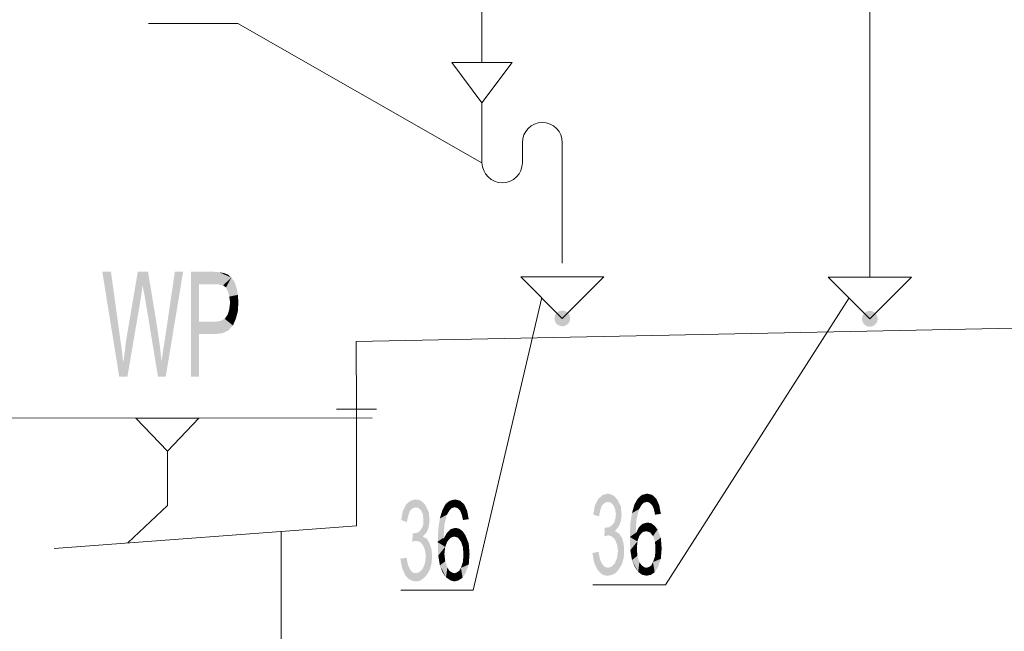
# Model space of a CAD drawing. Header units: millimetres. Extents: x -2626 to 2068, y -6169 to 7214.
# Tile 1 of 144: x -2363 to -2171, y -5365 to -5246. Entities that reach past the tile are written whole.
import ezdxf

# ---------------------------------------------------------------- set-up
doc = ezdxf.new("R2010")
doc.units = ezdxf.units.MM
doc.layers.get('0').update_dxf_attribs({"color": 252})

msp = doc.modelspace()

# ---------------------------------------------------------------- hatches: boundary and pattern name
h = msp.add_hatch(color=7)
h.dxf.hatch_style = 2
h.paths.add_polyline_path([(-2331.32, -5294.86), (-2334.7, -5315.27), (-2336.22, -5315.27), (-2338.87, -5299.2), (-2339.12, -5298.16), (-2339.2, -5297.35), (-2339.52, -5299.76), (-2342.17, -5315.27), (-2343.78, -5315.27), (-2347.07, -5294.86), (-2345.38, -5294.86), (-2343.53, -5308.28), (-2343.21, -5310.53), (-2343.05, -5312.14), (-2343.05, -5312.3), (-2343.05, -5312.38), (-2342.97, -5312.38), (-2342.65, -5310.13), (-2342.49, -5308.6), (-2340.16, -5294.86), (-2338.15, -5294.86), (-2336.46, -5305.15), (-2335.9, -5308.92), (-2335.5, -5312.38), (-2335.26, -5310.45), (-2334.86, -5307.96), (-2332.93, -5294.86)])
h = msp.add_hatch(color=7)
h.dxf.hatch_style = 2
h.paths.add_polyline_path([(-2329.79, -5315.27), (-2329.79, -5294.86), (-2328.19, -5304.58)])
h = msp.add_hatch(color=7)
h.dxf.hatch_style = 2
h.paths.add_polyline_path([(-2328.19, -5297.27), (-2328.19, -5304.58), (-2329.79, -5294.86)])
h = msp.add_hatch(color=7)
h.dxf.hatch_style = 2
h.paths.add_polyline_path([(-2329.79, -5294.86), (-2325.21, -5294.86), (-2325.13, -5297.27)])
h = msp.add_hatch(color=7)
h.dxf.hatch_style = 2
h.paths.add_polyline_path([(-2329.79, -5294.86), (-2325.13, -5297.27), (-2328.19, -5297.27)])
h = msp.add_hatch(color=7)
h.dxf.hatch_style = 2
h.paths.add_polyline_path([(-2324.17, -5297.35), (-2325.13, -5297.27), (-2325.21, -5294.86)])
h = msp.add_hatch(color=7)
h.dxf.hatch_style = 2
h.paths.add_polyline_path([(-2324.17, -5297.35), (-2325.21, -5294.86), (-2324.25, -5294.94)])
h = msp.add_hatch(color=7)
h.dxf.hatch_style = 2
h.paths.add_polyline_path([(-2324.25, -5294.94), (-2323.37, -5295.1), (-2322.56, -5295.42)])
h = msp.add_hatch(color=7)
h.dxf.hatch_style = 2
h.paths.add_polyline_path([(-2324.25, -5294.94), (-2322.56, -5295.42), (-2321.92, -5295.99)])
h = msp.add_hatch(color=7)
h.dxf.hatch_style = 2
h.paths.add_polyline_path([(-2324.25, -5294.94), (-2321.92, -5295.99), (-2323.53, -5297.51)])
h = msp.add_hatch(color=7)
h.dxf.hatch_style = 2
h.paths.add_polyline_path([(-2324.25, -5294.94), (-2323.53, -5297.51), (-2324.17, -5297.35)])
h = msp.add_hatch(color=7)
h.dxf.hatch_style = 2
h.paths.add_polyline_path([(-2321.92, -5295.99), (-2322.96, -5297.91), (-2323.53, -5297.51)])
h = msp.add_hatch(color=7)
h.dxf.hatch_style = 2
h.paths.add_polyline_path([(-2321.92, -5295.99), (-2322.56, -5298.72), (-2322.96, -5297.91)])
h = msp.add_hatch(color=7)
h.dxf.hatch_style = 2
h.paths.add_polyline_path([(-2321.92, -5295.99), (-2321.28, -5296.87), (-2322.56, -5298.72)])
h = msp.add_hatch(color=7)
h.dxf.hatch_style = 2
h.paths.add_polyline_path([(-2321.28, -5296.87), (-2322.32, -5299.68), (-2322.56, -5298.72)])
h = msp.add_hatch(color=7)
h.dxf.hatch_style = 2
h.paths.add_polyline_path([(-2321.28, -5296.87), (-2320.63, -5299.36), (-2322.32, -5299.68)])
h = msp.add_hatch(color=7)
h.dxf.hatch_style = 2
h.paths.add_polyline_path([(-2321.28, -5296.87), (-2320.87, -5298.08), (-2320.63, -5299.36)])
h = msp.add_hatch(color=7)
h.dxf.hatch_style = 2
h.paths.add_polyline_path([(-2320.63, -5299.36), (-2322.16, -5300.89), (-2322.32, -5299.68)])
h = msp.add_hatch(color=7)
h.dxf.hatch_style = 2
h.paths.add_polyline_path([(-2320.63, -5299.36), (-2320.55, -5300.81), (-2322.16, -5300.89)])
h = msp.add_hatch(color=7)
h.dxf.hatch_style = 2
h.paths.add_polyline_path([(-2320.55, -5300.81), (-2320.63, -5302.49), (-2322.32, -5302.17)])
h = msp.add_hatch(color=7)
h.dxf.hatch_style = 2
h.paths.add_polyline_path([(-2320.55, -5300.81), (-2322.32, -5302.17), (-2322.16, -5300.89)])
h = msp.add_hatch(color=7)
h.dxf.hatch_style = 2
h.paths.add_polyline_path([(-2321.04, -5304.02), (-2323.21, -5304.02), (-2322.64, -5303.22)])
h = msp.add_hatch(color=7)
h.dxf.hatch_style = 2
h.paths.add_polyline_path([(-2320.63, -5302.49), (-2322.64, -5303.22), (-2322.32, -5302.17)])
h = msp.add_hatch(color=7)
h.dxf.hatch_style = 2
h.paths.add_polyline_path([(-2320.63, -5302.49), (-2321.04, -5304.02), (-2322.64, -5303.22)])
at = {"true_color": 0xdd6e00}
h = msp.add_hatch(color=32, dxfattribs=at)
edge = h.paths.add_edge_path()
edge.add_arc((-2257.4, -5303.94), 1.53, 0, 360)
h = msp.add_hatch(color=32, dxfattribs=at)
edge = h.paths.add_edge_path()
edge.add_arc((-2197.45, -5304.02), 1.53, 0, 360)
h = msp.add_hatch(color=7)
h.dxf.hatch_style = 2
h.paths.add_polyline_path([(-2328.19, -5306.99), (-2329.79, -5315.27), (-2328.19, -5304.58)])
h = msp.add_hatch(color=7)
h.dxf.hatch_style = 2
h.paths.add_polyline_path([(-2328.19, -5304.58), (-2325.05, -5304.58), (-2325.13, -5306.99)])
h = msp.add_hatch(color=7)
h.dxf.hatch_style = 2
h.paths.add_polyline_path([(-2328.19, -5304.58), (-2325.13, -5306.99), (-2328.19, -5306.99)])
h = msp.add_hatch(color=7)
h.dxf.hatch_style = 2
h.paths.add_polyline_path([(-2322.48, -5306.27), (-2325.13, -5306.99), (-2325.05, -5304.58)])
h = msp.add_hatch(color=7)
h.dxf.hatch_style = 2
h.paths.add_polyline_path([(-2322.48, -5306.27), (-2325.05, -5304.58), (-2324.01, -5304.42)])
h = msp.add_hatch(color=7)
h.dxf.hatch_style = 2
h.paths.add_polyline_path([(-2321.6, -5305.31), (-2324.01, -5304.42), (-2323.21, -5304.02)])
h = msp.add_hatch(color=7)
h.dxf.hatch_style = 2
h.paths.add_polyline_path([(-2321.6, -5305.31), (-2322.48, -5306.27), (-2324.01, -5304.42)])
h = msp.add_hatch(color=7)
h.dxf.hatch_style = 2
h.paths.add_polyline_path([(-2321.04, -5304.02), (-2321.6, -5305.31), (-2323.21, -5304.02)])
h = msp.add_hatch(color=7)
h.dxf.hatch_style = 2
h.paths.add_polyline_path([(-2328.19, -5306.99), (-2328.19, -5315.27), (-2329.79, -5315.27)])
h = msp.add_hatch(color=7)
h.dxf.hatch_style = 2
h.paths.add_polyline_path([(-2322.48, -5306.27), (-2323.61, -5306.83), (-2325.13, -5306.99)])
h = msp.add_hatch(color=7)
h.dxf.hatch_style = 2
h.paths.add_polyline_path([(-2284.56, -5346.45), (-2283.75, -5346.93), (-2283.27, -5347.81), (-2282.87, -5349.02), (-2282.79, -5350.3), (-2282.87, -5351.67), (-2283.19, -5352.8), (-2283.75, -5353.84), (-2284.39, -5354.56), (-2285.12, -5355.05), (-2285.92, -5355.21), (-2286.72, -5355.05), (-2287.45, -5354.64), (-2288.01, -5354), (-2288.65, -5352.55), (-2288.97, -5350.79), (-2287.77, -5350.55), (-2287.53, -5351.83), (-2287.13, -5352.8), (-2286.64, -5353.44), (-2285.92, -5353.6), (-2285.2, -5353.36), (-2284.56, -5352.63), (-2284.15, -5351.59), (-2283.99, -5350.3), (-2284.15, -5349.1), (-2284.56, -5348.13), (-2285.12, -5347.49), (-2285.84, -5347.33), (-2286.24, -5347.33), (-2286.64, -5347.49), (-2286.56, -5345.8), (-2286.16, -5345.8), (-2285.84, -5345.72), (-2285.52, -5345.64), (-2285.2, -5345.4), (-2284.88, -5345), (-2284.64, -5344.52), (-2284.48, -5343.96), (-2284.48, -5343.23), (-2284.56, -5342.19), (-2284.88, -5341.39), (-2285.44, -5340.9), (-2286, -5340.74), (-2286.64, -5340.98), (-2287.13, -5341.47), (-2287.45, -5342.43), (-2287.69, -5343.64), (-2288.81, -5343.23), (-2288.49, -5341.47), (-2287.85, -5340.18), (-2286.97, -5339.46), (-2286, -5339.22), (-2285.28, -5339.3), (-2284.64, -5339.7), (-2284.07, -5340.34), (-2283.43, -5341.71), (-2283.27, -5343.23), (-2283.43, -5344.6), (-2283.83, -5345.64), (-2284.56, -5346.37)])
h = msp.add_hatch(color=7)
h.dxf.hatch_style = 2
h.paths.add_polyline_path([(-2280.14, -5340.1), (-2279.33, -5339.46), (-2278.93, -5340.9)])
h = msp.add_hatch(color=7)
h.dxf.hatch_style = 2
h.paths.add_polyline_path([(-2279.33, -5339.46), (-2278.29, -5339.22), (-2278.37, -5340.74)])
h = msp.add_hatch(color=7)
h.dxf.hatch_style = 2
h.paths.add_polyline_path([(-2279.33, -5339.46), (-2278.37, -5340.74), (-2278.93, -5340.9)])
h = msp.add_hatch(color=7)
h.dxf.hatch_style = 2
h.paths.add_polyline_path([(-2278.29, -5339.22), (-2277.81, -5340.9), (-2278.37, -5340.74)])
h = msp.add_hatch(color=7)
h.dxf.hatch_style = 2
h.paths.add_polyline_path([(-2278.29, -5339.22), (-2277.32, -5339.46), (-2276.52, -5340.18)])
h = msp.add_hatch(color=7)
h.dxf.hatch_style = 2
h.paths.add_polyline_path([(-2278.29, -5339.22), (-2276.52, -5340.18), (-2277.81, -5340.9)])
h = msp.add_hatch(color=7)
h.dxf.hatch_style = 2
h.paths.add_polyline_path([(-2247.11, -5345.4), (-2246.31, -5345.89), (-2245.74, -5346.77), (-2245.42, -5347.97), (-2245.34, -5349.18), (-2245.42, -5350.55), (-2245.74, -5351.75), (-2246.31, -5352.72), (-2246.95, -5353.52), (-2247.67, -5353.92), (-2248.48, -5354.08), (-2249.28, -5354), (-2249.92, -5353.6), (-2250.57, -5352.88), (-2251.21, -5351.51), (-2251.53, -5349.66), (-2250.33, -5349.42), (-2250.08, -5350.79), (-2249.68, -5351.75), (-2249.2, -5352.31), (-2248.48, -5352.55), (-2247.75, -5352.31), (-2247.11, -5351.59), (-2246.71, -5350.55), (-2246.55, -5349.26), (-2246.71, -5348.05), (-2247.11, -5347.09), (-2247.67, -5346.45), (-2248.4, -5346.21), (-2248.8, -5346.29), (-2249.2, -5346.45), (-2249.12, -5344.76), (-2248.64, -5344.68), (-2248.4, -5344.68), (-2248.08, -5344.52), (-2247.75, -5344.28), (-2247.43, -5343.96), (-2247.19, -5343.47), (-2247.03, -5342.83), (-2246.95, -5342.11), (-2247.11, -5341.06), (-2247.43, -5340.34), (-2247.91, -5339.86), (-2248.56, -5339.7), (-2249.12, -5339.86), (-2249.68, -5340.42), (-2250, -5341.3), (-2250.24, -5342.51), (-2251.37, -5342.19), (-2251.05, -5340.42), (-2250.41, -5339.14), (-2249.52, -5338.33), (-2248.56, -5338.09), (-2247.83, -5338.25), (-2247.19, -5338.65), (-2246.63, -5339.3), (-2245.99, -5340.58), (-2245.83, -5342.19), (-2245.99, -5343.47), (-2246.39, -5344.52), (-2247.11, -5345.32)])
h = msp.add_hatch(color=7)
h.dxf.hatch_style = 2
h.paths.add_polyline_path([(-2242.45, -5341.14), (-2243.33, -5340.18), (-2242.69, -5339.06)])
h = msp.add_hatch(color=7)
h.dxf.hatch_style = 2
h.paths.add_polyline_path([(-2242.69, -5339.06), (-2241.89, -5338.33), (-2241.49, -5339.86)])
h = msp.add_hatch(color=7)
h.dxf.hatch_style = 2
h.paths.add_polyline_path([(-2242.69, -5339.06), (-2241.97, -5340.34), (-2242.45, -5341.14)])
h = msp.add_hatch(color=7)
h.dxf.hatch_style = 2
h.paths.add_polyline_path([(-2242.69, -5339.06), (-2241.49, -5339.86), (-2241.97, -5340.34)])
h = msp.add_hatch(color=7)
h.dxf.hatch_style = 2
h.paths.add_polyline_path([(-2241.89, -5338.33), (-2240.84, -5338.09), (-2240.92, -5339.7)])
h = msp.add_hatch(color=7)
h.dxf.hatch_style = 2
h.paths.add_polyline_path([(-2241.89, -5338.33), (-2240.92, -5339.7), (-2241.49, -5339.86)])
h = msp.add_hatch(color=7)
h.dxf.hatch_style = 2
h.paths.add_polyline_path([(-2240.84, -5338.09), (-2240.36, -5339.86), (-2240.92, -5339.7)])
h = msp.add_hatch(color=7)
h.dxf.hatch_style = 2
h.paths.add_polyline_path([(-2240.84, -5338.09), (-2239.88, -5338.33), (-2239.08, -5339.06)])
h = msp.add_hatch(color=7)
h.dxf.hatch_style = 2
h.paths.add_polyline_path([(-2240.84, -5338.09), (-2239.08, -5339.06), (-2240.36, -5339.86)])
h = msp.add_hatch(color=7)
h.dxf.hatch_style = 2
h.paths.add_polyline_path([(-2239.08, -5339.06), (-2239.88, -5340.34), (-2240.36, -5339.86)])
h = msp.add_hatch(color=7)
h.dxf.hatch_style = 2
h.paths.add_polyline_path([(-2239.08, -5339.06), (-2239.56, -5341.06), (-2239.88, -5340.34)])
h = msp.add_hatch(color=7)
h.dxf.hatch_style = 2
h.paths.add_polyline_path([(-2239.08, -5339.06), (-2238.51, -5340.34), (-2239.56, -5341.06)])
h = msp.add_hatch(color=7)
h.dxf.hatch_style = 2
h.paths.add_polyline_path([(-2279.89, -5342.19), (-2281.26, -5342.91), (-2280.78, -5341.3)])
h = msp.add_hatch(color=7)
h.dxf.hatch_style = 2
h.paths.add_polyline_path([(-2279.89, -5342.19), (-2280.78, -5341.3), (-2280.14, -5340.1)])
h = msp.add_hatch(color=7)
h.dxf.hatch_style = 2
h.paths.add_polyline_path([(-2280.14, -5340.1), (-2279.41, -5341.39), (-2279.89, -5342.19)])
h = msp.add_hatch(color=7)
h.dxf.hatch_style = 2
h.paths.add_polyline_path([(-2280.14, -5340.1), (-2278.93, -5340.9), (-2279.41, -5341.39)])
h = msp.add_hatch(color=7)
h.dxf.hatch_style = 2
h.paths.add_polyline_path([(-2276.52, -5340.18), (-2277.32, -5341.39), (-2277.81, -5340.9)])
h = msp.add_hatch(color=7)
h.dxf.hatch_style = 2
h.paths.add_polyline_path([(-2276.52, -5340.18), (-2277, -5342.19), (-2277.32, -5341.39)])
h = msp.add_hatch(color=7)
h.dxf.hatch_style = 2
h.paths.add_polyline_path([(-2276.52, -5340.18), (-2275.96, -5341.39), (-2277, -5342.19)])
h = msp.add_hatch(color=7)
h.dxf.hatch_style = 2
h.paths.add_polyline_path([(-2275.96, -5341.39), (-2276.76, -5343.23), (-2277, -5342.19)])
h = msp.add_hatch(color=7)
h.dxf.hatch_style = 2
h.paths.add_polyline_path([(-2275.96, -5341.39), (-2275.64, -5343.07), (-2276.76, -5343.23)])
h = msp.add_hatch(color=7)
h.dxf.hatch_style = 2
h.paths.add_polyline_path([(-2242.45, -5341.14), (-2242.93, -5343.07), (-2244.14, -5343.96)])
h = msp.add_hatch(color=7)
h.dxf.hatch_style = 2
h.paths.add_polyline_path([(-2242.45, -5341.14), (-2244.14, -5343.96), (-2243.82, -5341.87)])
h = msp.add_hatch(color=7)
h.dxf.hatch_style = 2
h.paths.add_polyline_path([(-2242.45, -5341.14), (-2243.82, -5341.87), (-2243.33, -5340.18)])
h = msp.add_hatch(color=7)
h.dxf.hatch_style = 2
h.paths.add_polyline_path([(-2238.51, -5340.34), (-2239.32, -5342.19), (-2239.56, -5341.06)])
h = msp.add_hatch(color=7)
h.dxf.hatch_style = 2
h.paths.add_polyline_path([(-2238.51, -5340.34), (-2238.19, -5342.03), (-2239.32, -5342.19)])
h = msp.add_hatch(color=7)
h.dxf.hatch_style = 2
h.paths.add_polyline_path([(-2279.89, -5342.19), (-2280.38, -5344.12), (-2281.58, -5345)])
h = msp.add_hatch(color=7)
h.dxf.hatch_style = 2
h.paths.add_polyline_path([(-2279.89, -5342.19), (-2281.58, -5345), (-2281.26, -5342.91)])
h = msp.add_hatch(color=7)
h.dxf.hatch_style = 2
h.paths.add_polyline_path([(-2244.22, -5346.53), (-2244.14, -5343.96), (-2242.93, -5343.07)])
h = msp.add_hatch(color=7)
h.dxf.hatch_style = 2
h.paths.add_polyline_path([(-2244.22, -5346.53), (-2242.93, -5343.07), (-2243.09, -5345.72)])
h = msp.add_hatch(color=7)
h.dxf.hatch_style = 2
h.paths.add_polyline_path([(-2281.66, -5347.57), (-2281.58, -5345), (-2280.38, -5344.12)])
h = msp.add_hatch(color=7)
h.dxf.hatch_style = 2
h.paths.add_polyline_path([(-2281.66, -5347.57), (-2280.38, -5344.12), (-2280.54, -5346.85)])
h = msp.add_hatch(color=7)
h.dxf.hatch_style = 2
h.paths.add_polyline_path([(-2279.89, -5345.72), (-2279.17, -5345), (-2278.45, -5346.45)])
h = msp.add_hatch(color=7)
h.dxf.hatch_style = 2
h.paths.add_polyline_path([(-2279.17, -5345), (-2278.21, -5344.76), (-2277.48, -5344.92)])
h = msp.add_hatch(color=7)
h.dxf.hatch_style = 2
h.paths.add_polyline_path([(-2279.17, -5345), (-2277.48, -5344.92), (-2276.84, -5345.4)])
h = msp.add_hatch(color=7)
h.dxf.hatch_style = 2
h.paths.add_polyline_path([(-2279.17, -5345), (-2276.84, -5345.4), (-2277.73, -5346.69)])
h = msp.add_hatch(color=7)
h.dxf.hatch_style = 2
h.paths.add_polyline_path([(-2279.17, -5345), (-2277.73, -5346.69), (-2278.45, -5346.45)])
h = msp.add_hatch(color=7)
h.dxf.hatch_style = 2
h.paths.add_polyline_path([(-2276.84, -5345.4), (-2277.16, -5347.41), (-2277.73, -5346.69)])
h = msp.add_hatch(color=7)
h.dxf.hatch_style = 2
h.paths.add_polyline_path([(-2276.84, -5345.4), (-2276.28, -5346.21), (-2277.16, -5347.41)])
h = msp.add_hatch(color=7)
h.dxf.hatch_style = 2
h.paths.add_polyline_path([(-2241.73, -5345.56), (-2243.01, -5345.72), (-2242.45, -5344.6)])
h = msp.add_hatch(color=7)
h.dxf.hatch_style = 2
h.paths.add_polyline_path([(-2242.45, -5344.6), (-2241.73, -5343.96), (-2241, -5345.4)])
h = msp.add_hatch(color=7)
h.dxf.hatch_style = 2
h.paths.add_polyline_path([(-2242.45, -5344.6), (-2241, -5345.4), (-2241.73, -5345.56)])
h = msp.add_hatch(color=7)
h.dxf.hatch_style = 2
h.paths.add_polyline_path([(-2241.73, -5343.96), (-2240.76, -5343.72), (-2240.04, -5343.88)])
h = msp.add_hatch(color=7)
h.dxf.hatch_style = 2
h.paths.add_polyline_path([(-2241.73, -5343.96), (-2240.04, -5343.88), (-2239.4, -5344.36)])
h = msp.add_hatch(color=7)
h.dxf.hatch_style = 2
h.paths.add_polyline_path([(-2241.73, -5343.96), (-2239.4, -5344.36), (-2240.28, -5345.64)])
h = msp.add_hatch(color=7)
h.dxf.hatch_style = 2
h.paths.add_polyline_path([(-2241.73, -5343.96), (-2240.28, -5345.64), (-2241, -5345.4)])
h = msp.add_hatch(color=7)
h.dxf.hatch_style = 2
h.paths.add_polyline_path([(-2239.4, -5344.36), (-2239.72, -5346.37), (-2240.28, -5345.64)])
h = msp.add_hatch(color=7)
h.dxf.hatch_style = 2
h.paths.add_polyline_path([(-2239.4, -5344.36), (-2238.83, -5345.08), (-2239.72, -5346.37)])
h = msp.add_hatch(color=7)
h.dxf.hatch_style = 2
h.paths.add_polyline_path([(-2238.83, -5345.08), (-2239.32, -5347.49), (-2239.72, -5346.37)])
h = msp.add_hatch(color=7)
h.dxf.hatch_style = 2
h.paths.add_polyline_path([(-2238.83, -5345.08), (-2238.19, -5346.69), (-2239.32, -5347.49)])
h = msp.add_hatch(color=7)
h.dxf.hatch_style = 2
h.paths.add_polyline_path([(-2279.81, -5347.41), (-2281.66, -5347.57), (-2280.54, -5346.85)])
h = msp.add_hatch(color=7)
h.dxf.hatch_style = 2
h.paths.add_polyline_path([(-2279.81, -5347.41), (-2280.22, -5348.46), (-2281.66, -5347.57)])
h = msp.add_hatch(color=7)
h.dxf.hatch_style = 2
h.paths.add_polyline_path([(-2279.17, -5346.69), (-2280.54, -5346.85), (-2279.89, -5345.72)])
h = msp.add_hatch(color=7)
h.dxf.hatch_style = 2
h.paths.add_polyline_path([(-2279.17, -5346.69), (-2279.81, -5347.41), (-2280.54, -5346.85)])
h = msp.add_hatch(color=7)
h.dxf.hatch_style = 2
h.paths.add_polyline_path([(-2279.89, -5345.72), (-2278.45, -5346.45), (-2279.17, -5346.69)])
h = msp.add_hatch(color=7)
h.dxf.hatch_style = 2
h.paths.add_polyline_path([(-2276.28, -5346.21), (-2276.76, -5348.54), (-2277.16, -5347.41)])
h = msp.add_hatch(color=7)
h.dxf.hatch_style = 2
h.paths.add_polyline_path([(-2276.28, -5346.21), (-2275.64, -5347.81), (-2276.76, -5348.54)])
h = msp.add_hatch(color=7)
h.dxf.hatch_style = 2
h.paths.add_polyline_path([(-2242.37, -5346.29), (-2244.22, -5346.53), (-2243.01, -5345.72)])
h = msp.add_hatch(color=7)
h.dxf.hatch_style = 2
h.paths.add_polyline_path([(-2244.22, -5346.53), (-2243.09, -5345.72), (-2243.01, -5345.72)])
h = msp.add_hatch(color=7)
h.dxf.hatch_style = 2
h.paths.add_polyline_path([(-2242.37, -5346.29), (-2242.77, -5347.41), (-2244.22, -5346.53)])
h = msp.add_hatch(color=7)
h.dxf.hatch_style = 2
h.paths.add_polyline_path([(-2244.14, -5349.1), (-2244.22, -5346.53), (-2242.77, -5347.41)])
h = msp.add_hatch(color=7)
h.dxf.hatch_style = 2
h.paths.add_polyline_path([(-2244.14, -5349.1), (-2242.77, -5347.41), (-2242.85, -5348.78)])
h = msp.add_hatch(color=7)
h.dxf.hatch_style = 2
h.paths.add_polyline_path([(-2241.73, -5345.56), (-2242.37, -5346.29), (-2243.01, -5345.72)])
h = msp.add_hatch(color=7)
h.dxf.hatch_style = 2
h.paths.add_polyline_path([(-2238.19, -5346.69), (-2239.24, -5348.86), (-2239.32, -5347.49)])
h = msp.add_hatch(color=7)
h.dxf.hatch_style = 2
h.paths.add_polyline_path([(-2238.19, -5346.69), (-2238.03, -5348.78), (-2239.24, -5348.86)])
h = msp.add_hatch(color=7)
h.dxf.hatch_style = 2
h.paths.add_polyline_path([(-2281.58, -5350.14), (-2281.66, -5347.57), (-2280.22, -5348.46)])
h = msp.add_hatch(color=7)
h.dxf.hatch_style = 2
h.paths.add_polyline_path([(-2281.58, -5350.14), (-2280.22, -5348.46), (-2280.38, -5349.82)])
h = msp.add_hatch(color=7)
h.dxf.hatch_style = 2
h.paths.add_polyline_path([(-2275.64, -5347.81), (-2276.68, -5349.98), (-2276.76, -5348.54)])
h = msp.add_hatch(color=7)
h.dxf.hatch_style = 2
h.paths.add_polyline_path([(-2275.64, -5347.81), (-2275.48, -5349.82), (-2276.68, -5349.98)])
h = msp.add_hatch(color=7)
h.dxf.hatch_style = 2
h.paths.add_polyline_path([(-2243.82, -5351.03), (-2244.14, -5349.1), (-2242.85, -5348.78)])
h = msp.add_hatch(color=7)
h.dxf.hatch_style = 2
h.paths.add_polyline_path([(-2243.82, -5351.03), (-2242.85, -5348.78), (-2242.77, -5350.22)])
h = msp.add_hatch(color=7)
h.dxf.hatch_style = 2
h.paths.add_polyline_path([(-2238.03, -5348.78), (-2238.19, -5350.79), (-2239.32, -5350.3)])
h = msp.add_hatch(color=7)
h.dxf.hatch_style = 2
h.paths.add_polyline_path([(-2238.03, -5348.78), (-2239.32, -5350.3), (-2239.24, -5348.86)])
h = msp.add_hatch(color=7)
h.dxf.hatch_style = 2
h.paths.add_polyline_path([(-2281.26, -5352.07), (-2281.58, -5350.14), (-2280.38, -5349.82)])
h = msp.add_hatch(color=7)
h.dxf.hatch_style = 2
h.paths.add_polyline_path([(-2281.26, -5352.07), (-2280.38, -5349.82), (-2280.22, -5351.27)])
h = msp.add_hatch(color=7)
h.dxf.hatch_style = 2
h.paths.add_polyline_path([(-2280.06, -5354.4), (-2281.26, -5352.07), (-2280.22, -5351.27)])
h = msp.add_hatch(color=7)
h.dxf.hatch_style = 2
h.paths.add_polyline_path([(-2280.06, -5354.4), (-2280.22, -5351.27), (-2279.81, -5352.47)])
h = msp.add_hatch(color=7)
h.dxf.hatch_style = 2
h.paths.add_polyline_path([(-2275.48, -5349.82), (-2275.64, -5351.91), (-2276.76, -5351.35)])
h = msp.add_hatch(color=7)
h.dxf.hatch_style = 2
h.paths.add_polyline_path([(-2275.48, -5349.82), (-2276.76, -5351.35), (-2276.68, -5349.98)])
h = msp.add_hatch(color=7)
h.dxf.hatch_style = 2
h.paths.add_polyline_path([(-2242.61, -5353.36), (-2243.82, -5351.03), (-2242.77, -5350.22)])
h = msp.add_hatch(color=7)
h.dxf.hatch_style = 2
h.paths.add_polyline_path([(-2242.61, -5353.36), (-2243.25, -5352.39), (-2243.82, -5351.03)])
h = msp.add_hatch(color=7)
h.dxf.hatch_style = 2
h.paths.add_polyline_path([(-2242.61, -5353.36), (-2242.77, -5350.22), (-2242.37, -5351.43)])
h = msp.add_hatch(color=7)
h.dxf.hatch_style = 2
h.paths.add_polyline_path([(-2238.19, -5350.79), (-2239.72, -5351.43), (-2239.32, -5350.3)])
h = msp.add_hatch(color=7)
h.dxf.hatch_style = 2
h.paths.add_polyline_path([(-2238.19, -5350.79), (-2239.4, -5353.44), (-2239.72, -5351.43)])
h = msp.add_hatch(color=7)
h.dxf.hatch_style = 2
h.paths.add_polyline_path([(-2238.19, -5350.79), (-2238.83, -5352.55), (-2239.4, -5353.44)])
h = msp.add_hatch(color=7)
h.dxf.hatch_style = 2
h.paths.add_polyline_path([(-2280.06, -5354.4), (-2280.7, -5353.52), (-2281.26, -5352.07)])
h = msp.add_hatch(color=7)
h.dxf.hatch_style = 2
h.paths.add_polyline_path([(-2280.06, -5354.4), (-2279.81, -5352.47), (-2279.41, -5353.12)])
h = msp.add_hatch(color=7)
h.dxf.hatch_style = 2
h.paths.add_polyline_path([(-2280.06, -5354.4), (-2279.41, -5353.12), (-2278.93, -5353.44)])
h = msp.add_hatch(color=7)
h.dxf.hatch_style = 2
h.paths.add_polyline_path([(-2276.84, -5354.48), (-2277.97, -5353.44), (-2277.48, -5353.12)])
h = msp.add_hatch(color=7)
h.dxf.hatch_style = 2
h.paths.add_polyline_path([(-2276.84, -5354.48), (-2277.48, -5353.12), (-2277.16, -5352.55)])
h = msp.add_hatch(color=7)
h.dxf.hatch_style = 2
h.paths.add_polyline_path([(-2275.64, -5351.91), (-2277.16, -5352.55), (-2276.76, -5351.35)])
h = msp.add_hatch(color=7)
h.dxf.hatch_style = 2
h.paths.add_polyline_path([(-2275.64, -5351.91), (-2276.84, -5354.48), (-2277.16, -5352.55)])
h = msp.add_hatch(color=7)
h.dxf.hatch_style = 2
h.paths.add_polyline_path([(-2275.64, -5351.91), (-2276.28, -5353.6), (-2276.84, -5354.48)])
h = msp.add_hatch(color=7)
h.dxf.hatch_style = 2
h.paths.add_polyline_path([(-2242.61, -5353.36), (-2242.37, -5351.43), (-2241.97, -5351.99)])
h = msp.add_hatch(color=7)
h.dxf.hatch_style = 2
h.paths.add_polyline_path([(-2242.61, -5353.36), (-2241.97, -5351.99), (-2241.49, -5352.39)])
h = msp.add_hatch(color=7)
h.dxf.hatch_style = 2
h.paths.add_polyline_path([(-2241.49, -5352.39), (-2241.81, -5353.92), (-2242.61, -5353.36)])
h = msp.add_hatch(color=7)
h.dxf.hatch_style = 2
h.paths.add_polyline_path([(-2241.49, -5352.39), (-2240.92, -5354.08), (-2241.81, -5353.92)])
h = msp.add_hatch(color=7)
h.dxf.hatch_style = 2
h.paths.add_polyline_path([(-2241.49, -5352.39), (-2241, -5352.55), (-2240.92, -5354.08)])
h = msp.add_hatch(color=7)
h.dxf.hatch_style = 2
h.paths.add_polyline_path([(-2239.4, -5353.44), (-2241, -5352.55), (-2240.52, -5352.39)])
h = msp.add_hatch(color=7)
h.dxf.hatch_style = 2
h.paths.add_polyline_path([(-2239.4, -5353.44), (-2240.92, -5354.08), (-2241, -5352.55)])
h = msp.add_hatch(color=7)
h.dxf.hatch_style = 2
h.paths.add_polyline_path([(-2239.4, -5353.44), (-2240.52, -5352.39), (-2240.04, -5352.07)])
h = msp.add_hatch(color=7)
h.dxf.hatch_style = 2
h.paths.add_polyline_path([(-2239.4, -5353.44), (-2240.04, -5352.07), (-2239.72, -5351.43)])
h = msp.add_hatch(color=7)
h.dxf.hatch_style = 2
h.paths.add_polyline_path([(-2278.93, -5353.44), (-2279.25, -5354.96), (-2280.06, -5354.4)])
h = msp.add_hatch(color=7)
h.dxf.hatch_style = 2
h.paths.add_polyline_path([(-2278.93, -5353.44), (-2278.45, -5355.21), (-2279.25, -5354.96)])
h = msp.add_hatch(color=7)
h.dxf.hatch_style = 2
h.paths.add_polyline_path([(-2278.93, -5353.44), (-2278.45, -5353.6), (-2278.45, -5355.21)])
h = msp.add_hatch(color=7)
h.dxf.hatch_style = 2
h.paths.add_polyline_path([(-2276.84, -5354.48), (-2278.45, -5353.6), (-2277.97, -5353.44)])
h = msp.add_hatch(color=7)
h.dxf.hatch_style = 2
h.paths.add_polyline_path([(-2276.84, -5354.48), (-2278.45, -5355.21), (-2278.45, -5353.6)])
h = msp.add_hatch(color=7)
h.dxf.hatch_style = 2
h.paths.add_polyline_path([(-2276.84, -5354.48), (-2277.56, -5354.96), (-2278.45, -5355.21)])
h = msp.add_hatch(color=7)
h.dxf.hatch_style = 2
h.paths.add_polyline_path([(-2239.4, -5353.44), (-2240.12, -5353.92), (-2240.92, -5354.08)])

# ---------------------------------------------------------------- linework, layer by layer
at = {"color": 53, "lineweight": 0, "true_color": 0xdddd6e}
for points in [[(-2273.06, -5254.04), (-2273.06, -4838.38)], [(-2197.45, -5295.91), (-2197.45, -4875.02)]]:
    msp.add_lwpolyline(points, dxfattribs=at)
at = {"color": 7, "lineweight": 0}
for points in [[(-2338.07, -5246.49), (-2320.63, -5246.49)], [(-2320.63, -5246.49), (-2273.06, -5273.65)], [(-2273.06, -5261.92), (-2273.06, -5273.65)], [(-2257.4, -5269.71), (-2257.46, -5268.91), (-2257.67, -5268.17), (-2258.03, -5267.5), (-2258.5, -5266.92), (-2259.09, -5266.44), (-2259.77, -5266.08), (-2260.52, -5265.85), (-2261.33, -5265.77), (-2262.1, -5265.85), (-2262.81, -5266.08), (-2263.46, -5266.44), (-2264.03, -5266.92), (-2264.51, -5267.5), (-2264.87, -5268.17), (-2265.1, -5268.91), (-2265.19, -5269.71)], [(-2265.19, -5273.65), (-2265.19, -5269.71)], [(-2257.4, -5269.71), (-2257.4, -5293.17)], [(-2273.06, -5273.65), (-2272.96, -5274.42), (-2272.71, -5275.14), (-2272.34, -5275.79), (-2271.86, -5276.37), (-2271.28, -5276.84), (-2270.62, -5277.2), (-2269.9, -5277.43), (-2269.13, -5277.5), (-2268.32, -5277.43), (-2267.58, -5277.2), (-2266.9, -5276.84), (-2266.32, -5276.37), (-2265.84, -5275.79), (-2265.48, -5275.14), (-2265.26, -5274.42), (-2265.19, -5273.65)], [(-2274.75, -5356.89), (-2261.41, -5299.84)], [(-2237.31, -5355.85), (-2201.47, -5299.92)], [(-2294.44, -5323.39), (-2427.02, -5323.31)], [(-2312.2, -5445.28), (-2312.2, -5345.4)], [(-2288.89, -5356.89), (-2274.75, -5356.89)], [(-2251.45, -5355.85), (-2237.31, -5355.85)]]:
    msp.add_lwpolyline(points, dxfattribs=at)
for points in [[(-2278.93, -5254.04), (-2267.2, -5254.04), (-2273.06, -5261.92)], [(-2257.4, -5303.94), (-2265.51, -5295.83), (-2249.28, -5295.83)], [(-2197.45, -5304.02), (-2205.57, -5295.91), (-2189.34, -5295.91)], [(-2334.37, -5329.81), (-2340.56, -5323.39), (-2328.27, -5323.39)], [(-2281.66, -5347.57), (-2280.54, -5346.85)]]:
    msp.add_lwpolyline(points, close=True, dxfattribs=at)
at = {"color": 33, "lineweight": 0, "true_color": 0xb9a25b}
for points in [[(-1023.1, -5282.65), (-2297.57, -5308.44)], [(-2297.57, -5308.44), (-2297.49, -5321.62)]]:
    msp.add_lwpolyline(points, dxfattribs=at)
at = {"color": 32, "lineweight": 0, "true_color": 0xb95b00}
for points in [[(-2297.49, -5321.62), (-2297.49, -5344.36), (-2356.47, -5348.78)], [(-2301.43, -5321.62), (-2293.64, -5321.62)], [(-2334.37, -5329.81), (-2334.37, -5340.42), (-2342.09, -5347.65)]]:
    msp.add_lwpolyline(points, dxfattribs=at)

doc.saveas('drawing.dxf')
